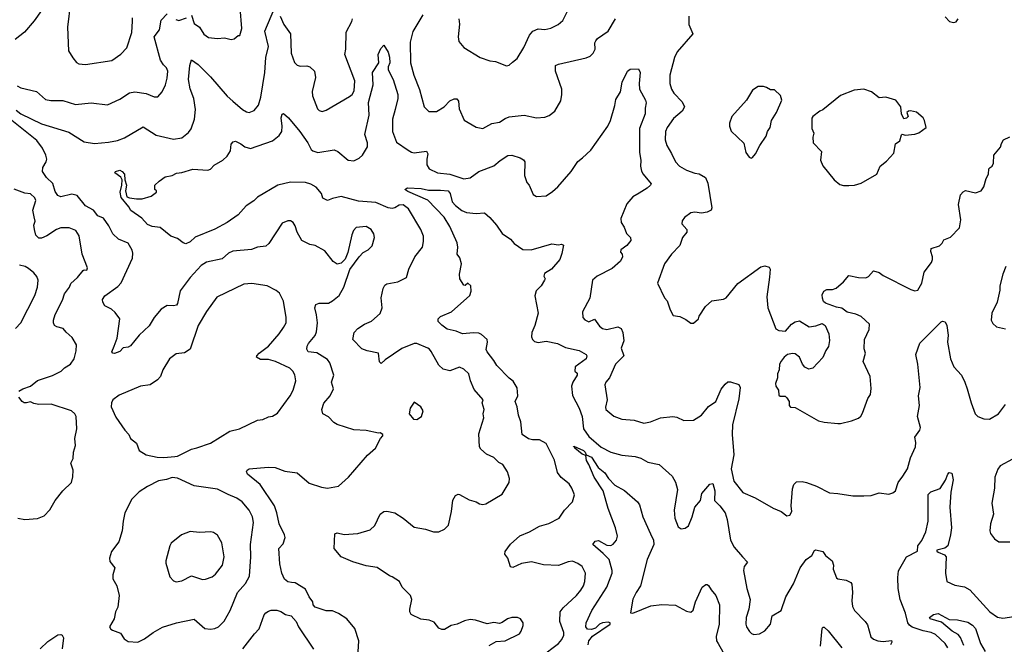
# Model space of a CAD drawing. Extents: x 1839239 to 1929705, y 762242 to 910352.
# Tile 32 of 256: x 1872737 to 1879895, y 781939 to 786479. Entities that reach past the tile are written whole.
import ezdxf

# ---------------------------------------------------------------- set-up
doc = ezdxf.new("R2010")
doc.units = 0

msp = doc.modelspace()

# ---------------------------------------------------------------- linework, layer by layer
at = {"layer": '0CON10XD'}
for points in [[(1873105.6, 786605), (1873084.3, 786424.3), (1873092.1, 786252.1), (1873122.1, 786202.1), (1873148.6, 786168.6), (1873166.9, 786156.9), (1873215, 786153.3), (1873406.8, 786183.2), (1873472.4, 786227.6), (1873515.5, 786274.5), (1873552.7, 786385), (1873557, 786467), (1873556.6, 786493.4)], [(1872895.2, 786544.8), (1872840.6, 786469.4), (1872771.2, 786388.8), (1872704.2, 786335)], [(1872710.1, 785820.1), (1872745.7, 785795.7), (1872895, 785721.6), (1873095, 785661.8), (1873205, 785591.8), (1873280.4, 785579.6), (1873382.2, 785587.8), (1873448.8, 785601.2), (1873499.1, 785620.9), (1873635, 785700), (1873729.8, 785639.8), (1873855, 785611.4), (1873915, 785620.8), (1873965, 785658.8), (1873982.9, 785685), (1874008.5, 785755), (1874015.5, 785825), (1874001.8, 785905), (1873975, 785975.8), (1873962.7, 786045), (1873973.9, 786146.1), (1873985, 786186.2), (1874033, 786153), (1874124.5, 786064.5), (1874245, 785922.9), (1874286.8, 785886.8), (1874357, 785827), (1874385, 785808.8), (1874404.1, 785804.1), (1874440.3, 785819.7), (1874472.6, 785857.4), (1874490.4, 785915), (1874518.4, 786095), (1874526.6, 786205), (1874546.2, 786285), (1874519.6, 786395), (1874592.3, 786567.7)], [(1873985, 786510.8), (1874005, 786450), (1874043.6, 786423.6), (1874075, 786373.8), (1874109.5, 786349.5), (1874175, 786342.5), (1874225, 786346), (1874275, 786333.8), (1874295, 786340), (1874325, 786363.3), (1874337.5, 786365), (1874350.6, 786415), (1874340.6, 786565)], [(1875929.5, 786485), (1875933.2, 786446.8), (1875924, 786355), (1875929.3, 786319.3), (1875965.9, 786275.9), (1876085, 786204.2), (1876155, 786180.8), (1876195, 786176), (1876275, 786142.5), (1876295, 786147.5), (1876318.8, 786171.2), (1876352.3, 786197.7), (1876402.4, 786277.6), (1876442.7, 786367.3), (1876467.1, 786395), (1876505, 786412.2), (1876555, 786408.5), (1876597.1, 786417.1), (1876652.5, 786445), (1876686, 786474), (1876725.6, 786555)], [(1872719.1, 785999.1), (1872745, 785983.3), (1872857.9, 785957.9), (1872925, 785898.6), (1872962.4, 785892.4), (1873051.3, 785891.3), (1873142.1, 785862.1), (1873255, 785875.6), (1873375, 785859.2), (1873465, 785900.6), (1873535, 785946.9), (1873574.2, 785954.2), (1873655, 785941.9), (1873715, 785918), (1873741.7, 785918.3), (1873771.2, 785955), (1873795.8, 786004.2), (1873809.2, 786055), (1873814, 786105), (1873805, 786130), (1873781.7, 786151.7), (1873760, 786185), (1873713.6, 786355), (1873753.3, 786405), (1873766.2, 786475), (1873808.1, 786521.9)], [(1873871.1, 786481.1), (1873893.4, 786473.4), (1873948.6, 786491.4)], [(1874630, 786505), (1874656.2, 786445), (1874704.6, 786375), (1874711.5, 786235), (1874735, 786168), (1874755, 786148), (1874775, 786140.8), (1874823.6, 786143.6), (1874845, 786136.7), (1874880, 786105), (1874887.7, 786057.7), (1874862.7, 785957.3), (1874865.8, 785925.8), (1874901.1, 785831.1), (1874915, 785818), (1874935, 785812.5), (1874965, 785820.8), (1875135, 785921.1), (1875153.8, 785936.2), (1875168.3, 785961.7), (1875172.3, 786035), (1875100.8, 786225), (1875108, 786265), (1875111.2, 786388.8), (1875150.8, 786465), (1875155.6, 786485)], [(1875667.8, 786515), (1875594, 786394), (1875575.6, 786315), (1875578.5, 786165), (1875602.1, 786075), (1875642.4, 785972.4), (1875678, 785845), (1875711.4, 785811.4), (1875767.6, 785812.4), (1875822, 785845), (1875865, 785888.6), (1875895, 785902.9), (1875915, 785904), (1875926.6, 785886.6), (1875932, 785832), (1875968.8, 785748.8), (1876055, 785698), (1876105, 785687.5), (1876170, 785725), (1876225, 785734.4), (1876265, 785760.6), (1876295, 785771.9), (1876405, 785784.4), (1876495, 785765.8), (1876555, 785769.2), (1876585, 785782.5), (1876626.6, 785813.4), (1876670.2, 785889.8), (1876678.5, 785935), (1876677.5, 785975), (1876633.1, 786105), (1876631.2, 786145), (1876653.2, 786156.8), (1876855, 786200.8), (1876885, 786214), (1876906, 786235), (1876920.8, 786265), (1876918.8, 786311.2), (1876924.2, 786325), (1876938.7, 786341.3), (1877015.5, 786394.5), (1877069.2, 786485)], [(1877602.2, 786505), (1877602.5, 786445), (1877630, 786375), (1877515.6, 786244.4), (1877496.8, 786203.2), (1877462.9, 786075), (1877462.9, 786015), (1877474.4, 785974.4), (1877492, 785945), (1877552, 785882), (1877569.5, 785845), (1877553.1, 785815), (1877490.2, 785759.8), (1877442.9, 785695), (1877431.4, 785665), (1877429.2, 785605), (1877442.5, 785565), (1877475.6, 785505.6), (1877504, 785445), (1877533.8, 785415), (1877585, 785385.8), (1877645, 785362.5), (1877677.6, 785357.6), (1877722.4, 785332.4), (1877739.7, 785289.7), (1877768.8, 785111.2), (1877763.8, 785095), (1877735, 785080.8), (1877693, 785073), (1877645, 785080.8), (1877615, 785076), (1877569.5, 785040.5), (1877554.2, 785015.8), (1877551.2, 784995), (1877586.2, 784955), (1877586.7, 784935), (1877555.8, 784895), (1877535, 784838.8), (1877475.5, 784774.5), (1877424, 784705), (1877373.3, 784565), (1877425, 784457.5), (1877443.3, 784435), (1877465, 784370), (1877488.3, 784328.3), (1877535, 784322.5), (1877580.7, 784300.7), (1877615, 784273.3), (1877635, 784273.3), (1877672.5, 784305), (1877677.5, 784325), (1877723.3, 784395), (1877770, 784435), (1877853, 784447), (1877873.6, 784456.4), (1877957.9, 784562.1), (1878125, 784683.3), (1878155, 784690), (1878185, 784680), (1878192.5, 784665), (1878188.3, 784608.3), (1878169.2, 784465), (1878175.9, 784384.1), (1878233.1, 784233.1), (1878255, 784218.8), (1878305, 784216.2), (1878347.5, 784265), (1878375, 784283.3), (1878405, 784290), (1878476.4, 784246.4), (1878525, 784253.8), (1878571.7, 784271.7), (1878592.5, 784255), (1878618.8, 784195), (1878623.6, 784146.4), (1878615.9, 784104.1), (1878596.7, 784075), (1878575, 784022.5), (1878504.1, 783945.9), (1878475, 783939.2), (1878445, 783954), (1878427.1, 783975), (1878406.3, 784026.3), (1878375, 784050.6), (1878355, 784053.1), (1878320, 784045), (1878294.3, 784025.7), (1878272.7, 783997.3), (1878261.2, 783975), (1878257.5, 783935), (1878246.2, 783905), (1878246.2, 783875), (1878232, 783835), (1878234.2, 783814.2), (1878252.5, 783785), (1878255, 783750), (1878265, 783742.5), (1878301.7, 783741.7), (1878315, 783730), (1878330, 783705), (1878330, 783675), (1878341.7, 783661.7), (1878375, 783660), (1878543.6, 783563.6), (1878585, 783553.3), (1878685, 783543.3), (1878705, 783543.3), (1878785, 783563.8), (1878835, 783582.5), (1878853, 783597), (1878865, 783620), (1878903.3, 783725), (1878921.2, 783755), (1878928.3, 783798.3), (1878920, 783885), (1878870, 783995), (1878886.2, 784055), (1878876.4, 784086.4), (1878878.8, 784155), (1878913.9, 784226.1), (1878916.2, 784265), (1878855, 784322), (1878815, 784338), (1878752.3, 784352.3), (1878715, 784382.5), (1878675, 784390), (1878595, 784417.5), (1878581.7, 784431.7), (1878573.8, 784455), (1878571.7, 784478.3), (1878582.5, 784505), (1878605, 784516.7), (1878645, 784518.8), (1878672.3, 784527.7), (1878725.7, 784574.3), (1878765, 784620), (1878835, 784604), (1878888.3, 784601.7), (1878907.7, 784612.3), (1878945, 784653.3), (1878985, 784641.2), (1879015, 784618.8), (1879215, 784516.7), (1879245, 784508.8), (1879265.8, 784514.2), (1879296.2, 784565), (1879312, 784645), (1879366.1, 784713.9), (1879373.3, 784735), (1879373.8, 784755), (1879360, 784795), (1879364.2, 784815.8), (1879424.3, 784835.7), (1879443.8, 784855), (1879455, 784880), (1879505, 784897.5), (1879568.6, 784965), (1879579.2, 785025), (1879562.9, 785135), (1879576.7, 785205), (1879595, 785227.5), (1879613.6, 785236.4), (1879685, 785220), (1879726.7, 785235), (1879746.2, 785265), (1879763.3, 785325), (1879780, 785355), (1879782.5, 785395), (1879792.5, 785405), (1879807.5, 785415), (1879817.5, 785435), (1879820, 785495), (1879868.6, 785551.4), (1879875, 785580), (1879890, 785605), (1879935, 785627.5)], [(1879465, 786500), (1879496.1, 786466.1), (1879525, 786458.8)], [(1879525, 786458.8), (1879545, 786463.8), (1879559.2, 786485)], [(1875727.7, 784067.7), (1875717.1, 784085), (1875705, 784091.9), (1875625, 784125.6), (1875605, 784125.7), (1875515, 784088.1), (1875392.9, 784007.1), (1875365, 783980), (1875353, 783993), (1875345.9, 784055.9), (1875262.4, 784072.4), (1875225, 784085.8), (1875159.2, 784155), (1875168, 784205), (1875195, 784233.8), (1875244.5, 784265.5), (1875295, 784287.5), (1875356.4, 784343.6), (1875371.1, 784385), (1875365, 784457.5), (1875379.5, 784525), (1875391.4, 784548.6), (1875405, 784559.4), (1875485.5, 784574.5), (1875549.2, 784605), (1875566.9, 784665), (1875609.4, 784755), (1875665, 784826.7), (1875672.2, 784867.8), (1875672.9, 784905), (1875652.9, 784955), (1875562.2, 785105), (1875525, 785134.4), (1875495, 785131.1), (1875465, 785110.5), (1875445, 785105.4), (1875415, 785111.2), (1875325, 785149.7), (1875199.2, 785159.2), (1875075, 785192.7), (1875010.1, 785179.9), (1874975, 785165.5), (1874941.4, 785181.4), (1874930, 785215), (1874891.1, 785261.1), (1874853.7, 785283.7), (1874815, 785295.9), (1874705, 785298.5), (1874613.7, 785276.3), (1874465, 785188.8), (1874437.8, 785162.2), (1874384, 785126), (1874325, 785060), (1874243.8, 785005), (1874155, 784957.5), (1874012.5, 784897.5), (1873975, 784863.3), (1873945, 784850), (1873925, 784856.7), (1873885, 784888.8), (1873835, 784904.3), (1873757.9, 784967.9), (1873700, 784975), (1873665, 784990), (1873625.6, 785035.6), (1873545, 785091.5), (1873529.5, 785119.5), (1873475, 785186.7), (1873467.5, 785225), (1873480, 785275), (1873482.5, 785315), (1873472.5, 785335), (1873427.5, 785365), (1873432.5, 785375), (1873465, 785384.3), (1873482, 785375), (1873498, 785355), (1873500, 785315), (1873513.3, 785275), (1873506.2, 785235), (1873515, 785192.5), (1873535, 785183.8), (1873585, 785176.7), (1873627, 785177), (1873692.5, 785195), (1873730, 785225), (1873730, 785235), (1873720, 785245), (1873720, 785275), (1873750, 785305), (1873795, 785337.5), (1873845, 785347.5), (1873876.2, 785363.8), (1873915, 785368.8), (1873995, 785392), (1874105, 785384), (1874125, 785393.3), (1874149.5, 785420.5), (1874212.3, 785457.7), (1874245, 785487.5), (1874270, 785525), (1874274, 785575), (1874288.3, 785591.7), (1874305, 785596.2), (1874345, 785577.1), (1874374.6, 785554.6), (1874415, 785543.3), (1874575, 785598.1), (1874622.6, 785637.4), (1874641.4, 785665), (1874645.6, 785705), (1874638, 785765), (1874645, 785792.5), (1874655, 785796.7), (1874692, 785765), (1874773.5, 785665), (1874831.1, 785585), (1874855, 785536), (1874867.5, 785525), (1874905, 785514.6), (1875022.4, 785532.4), (1875050.7, 785520.7), (1875125, 785457.5), (1875165, 785454.2), (1875205, 785472.5), (1875230, 785495), (1875264.3, 785555.7), (1875264.3, 785585), (1875246.7, 785645), (1875276.4, 785785), (1875272.4, 785877.6), (1875305.9, 786005), (1875300.6, 786095), (1875348.6, 786165), (1875342.5, 786225), (1875361.2, 786268.8), (1875385, 786292.5), (1875415, 786242), (1875425, 786207.5), (1875426.9, 786165), (1875414.4, 786135), (1875415.6, 786115), (1875452.5, 786045), (1875486.4, 785935), (1875485.4, 785905), (1875467.6, 785825), (1875446.3, 785755), (1875447.4, 785665), (1875475, 785588.9), (1875560.3, 785530.3), (1875585, 785515.5), (1875605, 785512.3), (1875695, 785523.3), (1875703.8, 785505), (1875695.7, 785465), (1875695.8, 785425), (1875714.5, 785394.5), (1875775, 785366.9), (1875865, 785355.5), (1875965, 785322), (1876011.7, 785328.3), (1876075, 785375.8), (1876185, 785415.7), (1876229.2, 785455), (1876285, 785492.5), (1876315, 785494.3), (1876374.4, 785474.4), (1876400.3, 785460.3), (1876410, 785445), (1876405.8, 785345.8), (1876423.8, 785295), (1876441.2, 785275), (1876469.3, 785209.3), (1876495, 785193.3), (1876565, 785198.8), (1876610.3, 785229.7), (1876649.2, 785265), (1876745.7, 785375), (1876795, 785448.8), (1876828.8, 785475), (1876889.3, 785530.7), (1877012.5, 785705), (1877031.4, 785745), (1877064.3, 785855), (1877071.2, 785898.8), (1877105.7, 785954.3), (1877116, 786025), (1877156.4, 786103.6), (1877175, 786120), (1877235, 786122.5), (1877248.8, 786095), (1877240, 786015), (1877242.9, 785975), (1877287.1, 785895), (1877291.4, 785875), (1877282.9, 785835), (1877283.3, 785795), (1877242.8, 785687.2), (1877243.2, 785515), (1877252.3, 785455), (1877251.2, 785415), (1877258.3, 785378.3), (1877270, 785355), (1877326.7, 785285), (1877323.3, 785275), (1877298.8, 785255), (1877240.8, 785219.2), (1877195, 785190.8), (1877150.4, 785139.6), (1877107.8, 785035), (1877110, 785005), (1877131.9, 784971.9), (1877147.5, 784925), (1877177.5, 784895), (1877179.2, 784875), (1877151.5, 784838.5), (1877107.5, 784805), (1877105, 784790), (1877116.7, 784775), (1877120, 784755), (1877105.5, 784724.5), (1877045, 784671.4), (1876935, 784615.7), (1876900, 784585), (1876882, 784455), (1876828.8, 784355), (1876832, 784315), (1876845, 784296.2), (1876875, 784284), (1876915, 784303.3), (1876951.1, 784251.1), (1876975, 784233.3), (1877005, 784226.9), (1877085, 784245.6), (1877110.8, 784235), (1877121.1, 784205), (1877128.8, 784145), (1877110.8, 784090.8), (1877130, 784035), (1877086.9, 783995), (1877068.9, 783975), (1877024.2, 783875), (1876999.2, 783845), (1876991.4, 783825), (1877008, 783715), (1876996.4, 783663.6), (1876998.8, 783645), (1877056.8, 783596.8), (1877115, 783574.3), (1877205, 783567.1), (1877275, 783546.9), (1877323.4, 783556.6), (1877395, 783585.7), (1877485, 783595.7), (1877515, 783590.8), (1877565, 783566.2), (1877635, 783568.8), (1877692.5, 783605), (1877745, 783667.5), (1877797.5, 783705), (1877837.3, 783792.7), (1877865, 783830), (1877885, 783846.7), (1877905, 783847.5), (1877965, 783826.7), (1877975.8, 783805), (1877964.2, 783724.2), (1877917.9, 783535), (1877916.9, 783465), (1877929.1, 783315), (1877909.6, 783215), (1877929.4, 783125), (1877995, 783042.9), (1878084.2, 783004.2), (1878215, 782928.8), (1878273.6, 782903.6), (1878315, 782873.3), (1878335, 782877.5), (1878350, 782905), (1878346.7, 782946.7), (1878355, 783070), (1878365, 783100), (1878385, 783120), (1878425, 783122.5), (1878457.5, 783115), (1878528.7, 783088.7), (1878625, 783040), (1878685, 783036.2), (1878795, 783017.5), (1878875, 783017.5), (1878928.3, 783021.7), (1878985, 783038.8), (1879055, 783031.4), (1879085, 783040.8), (1879104.4, 783055.6), (1879124.3, 783115), (1879157.7, 783162.3), (1879191.9, 783215), (1879213.5, 783295), (1879248.5, 783375), (1879251.9, 783405), (1879244, 783445), (1879280.8, 783495), (1879287.1, 783515), (1879264.4, 783595), (1879278.2, 783675), (1879272.2, 783745), (1879284.4, 783805), (1879267.1, 783975), (1879252, 784045), (1879282.1, 784127.9), (1879435, 784282), (1879445, 784288), (1879465, 784283.3), (1879477.5, 784255), (1879486.5, 784185), (1879481.9, 784135), (1879503.6, 784013.6), (1879529.4, 783955), (1879583.1, 783895), (1879609.4, 783845), (1879625.5, 783795.5), (1879653.7, 783693.7), (1879684.3, 783615), (1879703.8, 783595), (1879747, 783577), (1879787.5, 783575), (1879853.3, 783615), (1879905, 783681.2)], [(1878055, 785473.3), (1878065, 785477.5), (1878086.1, 785503.9), (1878117.5, 785565), (1878165, 785632.5), (1878173.8, 785665), (1878192.5, 785695), (1878202.5, 785745), (1878240, 785805), (1878277.5, 785895), (1878268.3, 785928.3), (1878225, 785970), (1878195, 785970), (1878167, 785987), (1878145, 785992.5), (1878105, 785992.5), (1878063.6, 785966.4), (1878020, 785895), (1877914, 785775), (1877896.4, 785726.4), (1877896.2, 785705), (1877909.5, 785669.5), (1878000.7, 785580.7), (1878015, 785512.5), (1878040.7, 785480.7), (1878055, 785473.3)], [(1878765, 785273.3), (1878805, 785276.2), (1878855, 785291.2), (1878967.5, 785355), (1878992.5, 785415), (1879039.5, 785450.5), (1879090.9, 785509.1), (1879104.4, 785575.6), (1879135, 785597.5), (1879147, 785643), (1879152.5, 785647.5), (1879175, 785640), (1879243.8, 785646.2), (1879275, 785656.4), (1879326.9, 785695), (1879315.7, 785745), (1879304.4, 785764.4), (1879255.8, 785805.8), (1879213, 785817), (1879197.5, 785815), (1879186.7, 785805), (1879196.2, 785775), (1879185, 785762), (1879165, 785757.5), (1879147.5, 785795), (1879143.8, 785845), (1879106.7, 785895), (1879035, 785916.2), (1878985, 785911.2), (1878930, 785955), (1878875, 785974.3), (1878804.4, 785965.6), (1878705, 785928.8), (1878575.8, 785824.2), (1878553, 785813), (1878503.6, 785776.4), (1878497, 785763), (1878497, 785687), (1878510, 785655), (1878503.3, 785625), (1878506.7, 785585), (1878565, 785520), (1878558.3, 785458.3), (1878575, 785417.5), (1878657.5, 785315), (1878700.5, 785280.5), (1878725, 785273.3), (1878765, 785273.3)], [(1875198, 781885), (1875202.5, 781965), (1875172, 782055), (1875115, 782123.3), (1875055, 782162.5), (1875011.7, 782181.7), (1874965, 782182.5), (1874885, 782210), (1874870, 782225), (1874867, 782247), (1874840, 782285), (1874815, 782340), (1874740, 782385), (1874711.7, 782388.3), (1874685, 782393.3), (1874661.7, 782411.7), (1874643.1, 782455), (1874626.7, 782525), (1874621.4, 782635), (1874651.2, 782668.8), (1874666, 782715), (1874662, 782735), (1874621.9, 782815), (1874606.9, 782895), (1874589.6, 782945), (1874485, 783101.4), (1874392.9, 783175), (1874386.2, 783195), (1874390, 783205), (1874405, 783213.8), (1874543.1, 783226.9), (1874595, 783223.5), (1874665, 783196.9), (1874755, 783186), (1874840.7, 783110.7), (1874930.9, 783080.9), (1874975, 783074.3), (1875055, 783088), (1875126.3, 783153.7), (1875265.6, 783314.4), (1875323.8, 783365), (1875360, 783435), (1875376.7, 783455), (1875376.7, 783465), (1875356.4, 783476.4), (1875345, 783472.5), (1875255, 783493.8), (1875165, 783497.1), (1875045, 783536.7), (1875020.6, 783550.6), (1874981.7, 783591.7), (1874941.2, 783615), (1874934, 783645), (1874948.3, 783691.7), (1874994, 783745), (1875018, 783795), (1875003.6, 783843.6), (1875020.6, 783895), (1874990.8, 783985), (1874975, 784010), (1874897.7, 784057.7), (1874835, 784064.4), (1874823.8, 784083.8), (1874826.2, 784105), (1874836.9, 784125), (1874885, 784184.5), (1874895, 784210), (1874902.7, 784275), (1874895.3, 784334.7), (1874881.5, 784385), (1874890.4, 784409.6), (1874915, 784419.5), (1874981.1, 784418.9), (1875012, 784435), (1875059.2, 784475), (1875092.5, 784535), (1875137.5, 784662.5), (1875204, 784756), (1875234.2, 784785.8), (1875270, 784805), (1875298.8, 784835), (1875316.2, 784895), (1875312.3, 784922.3), (1875291.2, 784955), (1875255.7, 784975.7), (1875182.7, 784967.3), (1875164.3, 784945.7), (1875152, 784915), (1875122.7, 784787.3), (1875102.7, 784737.3), (1875075, 784710), (1875045, 784702.5), (1875015, 784722), (1874955, 784798.9), (1874885, 784837.5), (1874845, 784846), (1874788.8, 784875), (1874754.3, 784935), (1874739.7, 784979.7), (1874723.9, 785003.9), (1874706.2, 785016.2), (1874685, 785016.7), (1874645, 785000), (1874548.1, 784851.9), (1874527.2, 784832.8), (1874465, 784825.6), (1874421.7, 784808.3), (1874285, 784795.6), (1874255, 784781.4), (1874208.9, 784741.1), (1874095, 784715.5), (1874055, 784693.1), (1873975, 784605.7), (1873903, 784507), (1873883.4, 784416.6), (1873875.4, 784404.6), (1873855, 784398.9), (1873807.9, 784402.1), (1873765, 784375.6), (1873715, 784314.4), (1873676.7, 784253.3), (1873604.2, 784185), (1873542.3, 784107.7), (1873525, 784098.8), (1873490, 784095), (1873465, 784067.5), (1873425, 784053.3), (1873413.9, 784053.9), (1873407.5, 784065), (1873423, 784107), (1873446, 784165), (1873465.8, 784305), (1873431.7, 784351.7), (1873403.3, 784375), (1873355, 784398.8), (1873340, 784425), (1873337.5, 784445), (1873355, 784470.8), (1873450.5, 784539.5), (1873475, 784565.8), (1873555.6, 784745), (1873558.3, 784781.7), (1873553.2, 784803.2), (1873525, 784854), (1873455, 784884.3), (1873413.3, 784923.3), (1873385, 784981.2), (1873345.4, 785035.4), (1873305, 785054.4), (1873272.9, 785095), (1873214.8, 785124.8), (1873155, 785200), (1873115, 785211.4), (1873035, 785192.5), (1873015, 785200), (1872995, 785231.2), (1872978.1, 785288.1), (1872932.6, 785332.6), (1872901.4, 785375), (1872905.8, 785405), (1872930, 785445), (1872933.1, 785465), (1872927.5, 785495), (1872901.2, 785545), (1872861.5, 785601.5), (1872667.5, 785755)], [(1872731.2, 783778.8), (1872760, 783795), (1872815, 783816.2), (1872865, 783857.5), (1872975, 783893.1), (1873039.2, 783925), (1873062.4, 783947.6), (1873105, 783974), (1873132.9, 784015), (1873147.3, 784072.7), (1873149.2, 784115), (1873119.1, 784169.1), (1873075, 784207.5), (1873053.1, 784235), (1873005.5, 784245.5), (1872990, 784255), (1872981.4, 784275), (1872981.4, 784295), (1872994.5, 784335), (1873048.6, 784441.4), (1873062.7, 784487.3), (1873098.1, 784535), (1873107.5, 784562.5), (1873156, 784605), (1873197.5, 784655), (1873205, 784660), (1873225, 784657.5), (1873229.2, 784675), (1873190, 784775), (1873168.3, 784908.3), (1873145.9, 784945.9), (1873096.7, 784966.7), (1873035, 784966.9), (1873005, 784954.3), (1872935, 784908.6), (1872895, 784892), (1872875, 784891.2), (1872855, 784913.3), (1872843.8, 784955), (1872840, 784985), (1872848.2, 785015), (1872842.4, 785045), (1872831.8, 785095), (1872854.4, 785165), (1872846, 785185), (1872815, 785212.7), (1872775, 785218.7), (1872696.2, 785246.2)], [(1876525, 781847.1), (1876655, 781945.3), (1876679.2, 781975), (1876692.2, 782005), (1876693.3, 782025), (1876663.1, 782105), (1876666.5, 782175), (1876688.1, 782205), (1876785.7, 782295), (1876817.4, 782332.6), (1876836.5, 782365), (1876845.4, 782394.6), (1876851.4, 782455), (1876825.4, 782505.4), (1876795, 782527.1), (1876755, 782542.2), (1876725, 782537.9), (1876655, 782511.3), (1876545, 782515.5), (1876457.6, 782537.6), (1876385, 782527.1), (1876321.7, 782498.3), (1876305, 782502.9), (1876284.8, 782565), (1876264.3, 782595), (1876267.3, 782612.7), (1876304, 782666), (1876371.9, 782728.1), (1876442.7, 782757.3), (1876515, 782796.7), (1876583.6, 782816.4), (1876660, 782855), (1876696.7, 782915), (1876756.2, 782975), (1876771.2, 783025), (1876752, 783075), (1876731.2, 783105), (1876672.4, 783152.4), (1876647.9, 783187.9), (1876625, 783277.5), (1876565, 783397.5), (1876515, 783424.3), (1876464.5, 783424.5), (1876435, 783431.9), (1876390, 783465), (1876380.9, 783555), (1876362.5, 783605), (1876353.1, 783665), (1876338.9, 783705), (1876358, 783745), (1876352.5, 783802.5), (1876325, 783851.4), (1876295, 783872.5), (1876204.6, 783965), (1876185, 784000.9), (1876134.4, 784065), (1876128.7, 784081.3), (1876138.7, 784135), (1876135.4, 784155), (1876095, 784190.9), (1876075, 784200), (1876035, 784203.1), (1875955, 784196.7), (1875910, 784215), (1875845, 784230.6), (1875805, 784258), (1875780, 784285), (1875778, 784305), (1875795, 784322.5), (1875876, 784355), (1876010, 784475), (1876018.8, 784505), (1876017.1, 784545), (1875995, 784563.3), (1875975, 784546.7), (1875965, 784548.8), (1875937.1, 784595), (1875935, 784630), (1875949.6, 784705), (1875937.8, 784747.8), (1875918, 784775), (1875922.5, 784825), (1875916.6, 784856.6), (1875864.2, 784975), (1875823.1, 785043.1), (1875705, 785168), (1875558.8, 785231.2), (1875537.5, 785245), (1875555, 785256.2), (1875655, 785250.8), (1875708.8, 785238.8), (1875795, 785240.5), (1875851.5, 785235), (1875866.4, 785215), (1875880.3, 785155), (1875905, 785127.7), (1875952.1, 785092.1), (1875985, 785078.4), (1876055, 785069.2), (1876115, 785074), (1876155, 785041.2), (1876204.2, 784985), (1876244.3, 784924.3), (1876304.3, 784884.3), (1876332.1, 784852.1), (1876395, 784808.1), (1876455.8, 784805.8), (1876605, 784850), (1876655, 784843.3), (1876676.2, 784846.2), (1876689.3, 784839.3), (1876679.3, 784780.7), (1876663.3, 784735), (1876603.3, 784665), (1876552.5, 784635), (1876547.5, 784615), (1876556.4, 784596.4), (1876553.3, 784585), (1876528.8, 784545), (1876491.3, 784508.7), (1876482.1, 784472.1), (1876505.3, 784345), (1876481.5, 784255), (1876460.8, 784205), (1876458.8, 784175), (1876466, 784155), (1876480.3, 784140.3), (1876505, 784132.2), (1876565, 784142.7), (1876645.9, 784125.9), (1876705.4, 784095.4), (1876805.4, 784075.4), (1876854.2, 784045), (1876860.8, 784035), (1876855.8, 784015), (1876774.4, 783955), (1876772, 783925), (1876788.6, 783908.6), (1876790.8, 783895), (1876758.7, 783845), (1876747.3, 783815), (1876756.3, 783746.3), (1876803.5, 783655), (1876826.8, 783595), (1876835.5, 783505), (1876875, 783448.9), (1876965, 783372.7), (1877035, 783335.6), (1877113.6, 783313.6), (1877212.5, 783305), (1877251.7, 783291.7), (1877302.7, 783262.7), (1877385, 783246.7), (1877480.3, 783160.3), (1877505, 783116.7), (1877520, 783065), (1877496, 782915), (1877500, 782855), (1877525, 782792.5), (1877545, 782777.5), (1877575, 782782.5), (1877598.8, 782801.2), (1877625.7, 782865), (1877644.6, 782935.4), (1877686.2, 782985), (1877696.5, 783035), (1877755, 783104), (1877775, 783106.7), (1877790.5, 783055), (1877787.5, 782985), (1877826.7, 782946.7), (1877865.6, 782895), (1877880, 782845), (1877905.6, 782695.6), (1877932, 782645), (1877991.2, 782575), (1878028.8, 782535), (1878004.3, 782505.7), (1877998, 782475), (1878024.3, 782345.7), (1878048.1, 782265), (1878036.6, 782193.4), (1878017.5, 782135), (1878016.2, 782085), (1878020, 782065), (1878041.7, 782031.7), (1878056.4, 782016.4), (1878075, 782010), (1878115, 782014), (1878155, 782036), (1878195.7, 782085), (1878208, 782145), (1878272, 782185), (1878306, 782285), (1878361.7, 782378.3), (1878410, 782495), (1878454.6, 782555), (1878494.7, 782585), (1878515, 782620.8), (1878525, 782625.6), (1878575, 782614), (1878595.7, 782585.7), (1878644, 782545), (1878652.9, 782515), (1878651.9, 782485), (1878675, 782423.3), (1878685.9, 782415.9), (1878745.6, 782405.6), (1878778.6, 782388.6), (1878786, 782375), (1878791.4, 782315), (1878785.8, 782255.8), (1878792.7, 782212.7), (1878806.2, 782185), (1878883.8, 782105), (1878899.7, 782079.7), (1878925, 781992.5), (1878945, 781976.2), (1878975, 781964.3), (1879015, 781959.2), (1879075, 781966.7), (1879077.5, 781955), (1879068.8, 781935)], [(1872706.1, 784233.9), (1872745.5, 784274.5), (1872845.6, 784475), (1872866.7, 784535), (1872870, 784585), (1872861.3, 784611.3), (1872838.9, 784638.9), (1872800.7, 784670.7), (1872776.7, 784685), (1872735.3, 784695.3)], [(1879906.2, 784685), (1879885, 784630), (1879863.8, 784545), (1879863, 784513), (1879843.3, 784425), (1879803.8, 784345), (1879800, 784295), (1879810.7, 784270.7), (1879837.5, 784247.5), (1879905, 784231.2)], [(1873785, 783296), (1873865, 783303.8), (1873885, 783306.7), (1873985, 783357.5), (1874025, 783366), (1874125, 783402), (1874265, 783488), (1874335, 783505.8), (1874465, 783568), (1874505, 783574), (1874545, 783591.2), (1874575, 783596), (1874611.3, 783618.7), (1874702.9, 783745), (1874724.3, 783785), (1874744.3, 783855), (1874737.6, 783897.6), (1874722.5, 783925), (1874700, 783945), (1874595.3, 783995.3), (1874545, 784008.5), (1874488.5, 784008.5), (1874458.8, 784025), (1874460, 784035), (1874477.5, 784055), (1874544.4, 784105.6), (1874624, 784195), (1874655, 784241.2), (1874674, 784275), (1874673.9, 784313.9), (1874654.1, 784434.1), (1874625, 784490), (1874600.7, 784510.7), (1874535, 784543.8), (1874425, 784562.5), (1874365, 784557.5), (1874168.8, 784461.2), (1874095, 784358.8), (1874035, 784256.2), (1873975.6, 784084.4), (1873935, 784057.5), (1873875, 784050), (1873825, 784013.8), (1873777.1, 783935), (1873760, 783885), (1873738.3, 783861.7), (1873685, 783824.3), (1873615, 783815.7), (1873459.4, 783750.6), (1873413.3, 783715), (1873403.3, 783695), (1873402.5, 783665), (1873435, 783590), (1873500, 783495), (1873530, 783465), (1873543.3, 783435), (1873585, 783400), (1873605, 783346.7), (1873655, 783316.7), (1873735, 783300), (1873785, 783296)], [(1876148.7, 781931.3), (1876201.7, 781958.3), (1876266.2, 781965), (1876370, 782015), (1876383.3, 782035), (1876396.2, 782075), (1876396.2, 782095), (1876377.5, 782125), (1876355, 782133.3), (1876315, 782133.3), (1876282.5, 782125), (1876245, 782096.7), (1876225, 782090), (1876185, 782098), (1876135, 782088.8), (1876050, 782115), (1876011.2, 782118.8), (1875969.5, 782110.5), (1875917.5, 782085), (1875873.3, 782076.7), (1875825, 782046.7), (1875805, 782046.7), (1875785, 782057.5), (1875750.7, 782100.7), (1875714.1, 782114.1), (1875652.7, 782122.7), (1875583.3, 782155), (1875573.8, 782175), (1875573.9, 782193.9), (1875588.8, 782265), (1875578.8, 782295), (1875516.2, 782355), (1875497.1, 782395), (1875445, 782429.5), (1875425, 782436.7), (1875335, 782497.8), (1875255, 782510.6), (1875158.1, 782538.1), (1875075, 782575.6), (1875024, 782635), (1875028.8, 782741.2), (1875045, 782748.8), (1875096.1, 782736.1), (1875195, 782744), (1875285, 782770.8), (1875317.6, 782802.4), (1875358, 782885), (1875385, 782904.2), (1875405, 782907.8), (1875465, 782894.3), (1875525.4, 782855.4), (1875605, 782790.6), (1875686.2, 782776.2), (1875745, 782756.9), (1875785, 782756.7), (1875824.5, 782775.5), (1875854.2, 782805), (1875877.1, 782905), (1875885, 782987.5), (1875905, 783020), (1875925, 783030), (1875935, 783028.8), (1876005, 782988.6), (1876055, 782973.8), (1876079.5, 782959.5), (1876103.9, 782956.1), (1876125, 782961.2), (1876245, 783030), (1876296, 783115), (1876298, 783145), (1876282.7, 783192.7), (1876250, 783245), (1876220.9, 783260.9), (1876185, 783295.6), (1876130, 783320), (1876088.3, 783358.3), (1876078.6, 783375), (1876075, 783470), (1876110, 783585), (1876106, 783615), (1876112.5, 783645), (1876098, 783695), (1876106.2, 783716.2), (1876040.3, 783790.3), (1876013.8, 783855), (1876001.2, 783905), (1875965, 783940), (1875935, 783953.8), (1875865, 783926), (1875815, 783940), (1875785, 783968.8), (1875727.7, 784067.7)], [(1872723, 782857), (1872775, 782846.7), (1872865, 782853.3), (1872915, 782872.5), (1872955, 782917.5), (1872993.3, 782985), (1873050, 783055), (1873113.9, 783116.1), (1873124, 783156), (1873126, 783205), (1873108.8, 783255), (1873125, 783290), (1873126.7, 783335), (1873142.5, 783385), (1873137.5, 783435), (1873151.2, 783505), (1873147.5, 783595), (1873137.5, 783615), (1873112.5, 783635), (1872965, 783684), (1872875, 783682.5), (1872839.5, 783689.5), (1872815, 783702.5), (1872785, 783693.3), (1872770, 783695), (1872755, 783703.3), (1872731.2, 783735)], [(1875625, 783572.5), (1875657.5, 783595), (1875670, 783635), (1875653.3, 783665), (1875605, 783700), (1875576.7, 783655), (1875567.5, 783615), (1875600, 783575), (1875625, 783572.5)], [(1876869.6, 781935), (1876873.8, 781965), (1876901.7, 781998.3), (1877028.6, 782085), (1877029.2, 782095), (1877015, 782100.6), (1876975, 782095.4), (1876952.2, 782085), (1876923.5, 782056.5), (1876895, 782047.3), (1876865, 782048.6), (1876853.5, 782065), (1876854.5, 782095), (1876895.5, 782185), (1877005.2, 782354.8), (1877043.2, 782455), (1877043.9, 782475), (1877021.5, 782555), (1876979.7, 782599.7), (1876902.5, 782665), (1876921.7, 782688.3), (1876945, 782692.5), (1877005, 782660.5), (1877035, 782658.1), (1877052.5, 782667.5), (1877075.6, 782695), (1877081.8, 782725), (1877067.9, 782785), (1877015, 782926.2), (1876978.6, 783055), (1876912.5, 783155), (1876875.4, 783245.4), (1876856.9, 783275), (1876851.7, 783311.7), (1876825, 783321.9), (1876773.8, 783365), (1876772.5, 783372.5), (1876763.3, 783375), (1876765, 783380), (1876835, 783347.3), (1876848.6, 783335), (1876856.1, 783316.1), (1876895, 783298.2), (1876943.1, 783223.1), (1876990, 783185), (1877017.8, 783145), (1877064.6, 783094.6), (1877135, 783056.9), (1877228, 782975), (1877242.1, 782952.1), (1877267.1, 782865), (1877322, 782742), (1877345.5, 782695), (1877346.3, 782663.7), (1877297.7, 782555), (1877250.4, 782365), (1877217.7, 782315), (1877195, 782266.2), (1877177, 782167), (1877195, 782166), (1877325, 782219.5), (1877405, 782229.2), (1877505, 782222.5), (1877585, 782180), (1877617, 782173), (1877633.6, 782186.4), (1877651.2, 782248.8), (1877697.5, 782355), (1877725, 782373.3), (1877735, 782373.3), (1877745, 782367.5), (1877764, 782335), (1877798.8, 782295), (1877824.2, 782225), (1877821.8, 782085), (1877799.2, 781995), (1877803.8, 781965), (1877815.7, 781945.7), (1877848.7, 781885)], [(1879955, 783285.6), (1879865, 783237.1), (1879847, 783213), (1879825.8, 783155), (1879823.9, 783073.9), (1879804, 782965), (1879816, 782885), (1879796, 782815), (1879791.2, 782765), (1879793.9, 782743.9), (1879823.3, 782705), (1879855, 782684.2), (1879935, 782684.2)], [(1879485, 781914), (1879465, 781945.7), (1879395, 782010.9), (1879364.4, 782025.6), (1879305, 782037.9), (1879224.5, 782064.5), (1879205, 782078), (1879194.5, 782094.5), (1879177.5, 782165), (1879137.8, 782265), (1879123.7, 782343.7), (1879120.7, 782425), (1879125.7, 782474.2), (1879184.4, 782575), (1879264.2, 782615), (1879266.5, 782655), (1879295.7, 782694.3), (1879325.6, 782755.6), (1879342.7, 782835), (1879341.3, 783028.7), (1879362, 783048), (1879428.3, 783071.7), (1879467.9, 783132.1), (1879485, 783176.7), (1879495, 783187.5), (1879513.3, 783183.3), (1879522.5, 783135), (1879507.5, 783045), (1879498.1, 782935), (1879510.9, 782785), (1879504.4, 782734.4), (1879484.4, 782655), (1879462.7, 782637.3), (1879405.8, 782624.2), (1879405.7, 782615), (1879415, 782607.8), (1879460.4, 782590.4), (1879472.9, 782575), (1879468, 782455), (1879476.7, 782395), (1879535, 782369.2), (1879605, 782355.7), (1879644.6, 782334.6), (1879789.2, 782175), (1879845, 782137.5), (1879885, 782128.6), (1879995, 782147.1)], [(1873595, 781953.8), (1873645, 781978.8), (1873706.2, 782025), (1873775, 782064.4), (1873877.5, 782095), (1874005, 782120.8), (1874083.8, 782053.8), (1874125, 782049.4), (1874155, 782053.3), (1874182, 782065), (1874222, 782108), (1874267.8, 782185), (1874320.5, 782315), (1874378.9, 782381.1), (1874407.1, 782435), (1874416.4, 782575), (1874414.6, 782665), (1874436.4, 782825), (1874429.1, 782865), (1874405, 782914), (1874355, 782974.2), (1874315, 783001.9), (1874252, 783028), (1874175, 783066.7), (1874005, 783090.8), (1873885, 783146.7), (1873845, 783151.2), (1873805, 783136.2), (1873745, 783126.2), (1873665, 783086.7), (1873605, 783046.7), (1873552.5, 782995), (1873501.2, 782895), (1873488, 782835), (1873482.5, 782765), (1873457.5, 782685), (1873405, 782613.3), (1873389.2, 782565), (1873391.7, 782541.7), (1873428, 782495), (1873414.4, 782445), (1873413.1, 782415), (1873442.2, 782365), (1873460.6, 782295), (1873450.3, 782209.7), (1873434, 782175), (1873424, 782125), (1873390, 782065), (1873398.3, 782048.3), (1873411.7, 782041.7), (1873470.5, 782020.5), (1873495, 781980), (1873525, 781958.8), (1873595, 781953.8)], [(1873875, 782393.3), (1873915, 782400), (1873985, 782436.2), (1874065, 782411.2), (1874088.3, 782411.7), (1874135, 782428.8), (1874161.2, 782448.8), (1874212, 782515), (1874223.1, 782575), (1874207, 782677), (1874175, 782731.2), (1874145, 782752), (1874125.8, 782755.8), (1874045, 782752.5), (1873975, 782758), (1873913.3, 782735), (1873838.8, 782675), (1873828, 782655), (1873798.8, 782545), (1873799.3, 782529.3), (1873829.3, 782429.3), (1873855, 782400), (1873875, 782393.3)], [(1874359.4, 781905), (1874444, 782015), (1874477.7, 782052.3), (1874515, 782152.5), (1874525, 782166.7), (1874545, 782178.8), (1874565, 782186), (1874606.1, 782186.1), (1874635, 782176.7), (1874670, 782155), (1874710, 782145), (1874747.5, 782105), (1874763.3, 782065), (1874873.6, 781903.6)], [(1879601.2, 781931.2), (1879577.4, 781987.4), (1879560.3, 782010.3), (1879515.9, 782035), (1879439.6, 782099.6), (1879355, 782123.3), (1879352.5, 782135), (1879380, 782155), (1879415, 782162.2), (1879495, 782120), (1879555, 782116.7), (1879630.2, 782100.2), (1879665, 782077.8), (1879685, 782054.3), (1879721.8, 781945), (1879755, 781886)], [(1878558.9, 781925), (1878570, 782055), (1878575, 782062.5), (1878585, 782063.3), (1878615, 782038), (1878715, 781912.5)], [(1872885, 781906.7), (1872941.3, 781958.7), (1873015, 782006.9), (1873035, 782009.2), (1873044.3, 782004.3), (1873055.8, 781985), (1873045.8, 781905.8)]]:
    msp.add_lwpolyline(points, dxfattribs=at)

doc.saveas('drawing.dxf')
